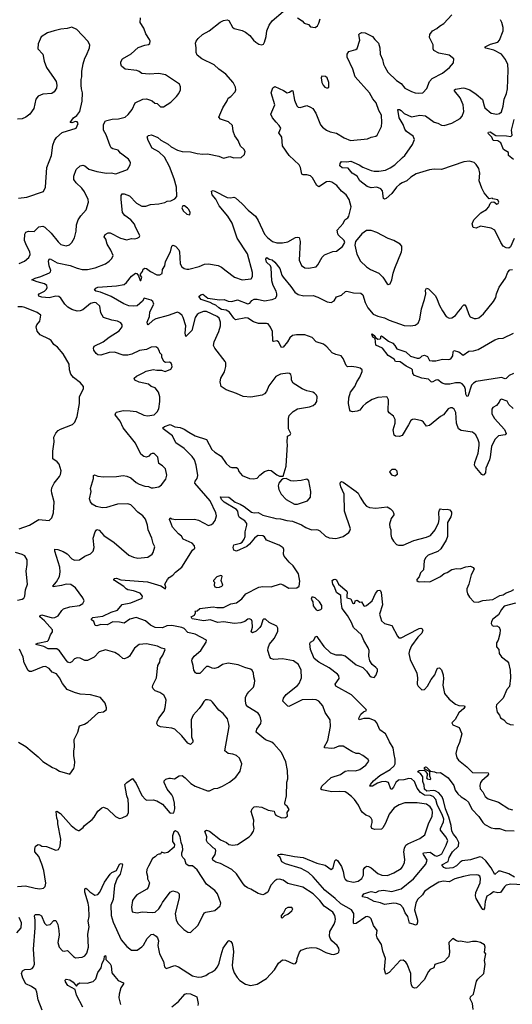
# Model space of a CAD drawing. Extents: x 2220333 to 2384341, y 721037 to 894043.
# Tile 231 of 256: x 2294829 to 2300091, y 865196 to 875715. Entities that reach past the tile are written whole.
import ezdxf

# ---------------------------------------------------------------- set-up
doc = ezdxf.new("R2010")
doc.units = 0

msp = doc.modelspace()

# ---------------------------------------------------------------- linework, layer by layer
at = {"layer": '0CON10XD'}
for points in [[(2297495, 875657), (2297527, 875703), (2297645, 875803)], [(2294825, 873109), (2294880, 873135), (2294928, 873175), (2294941, 873205), (2294938, 873235), (2294901, 873301), (2294882, 873355), (2294884, 873425), (2294894, 873445), (2294925, 873456), (2294985, 873452), (2295035, 873501), (2295078, 873508), (2295099, 873499), (2295166, 873436), (2295240, 873340), (2295270, 873315), (2295325, 873300), (2295360, 873310), (2295387, 873333), (2295416, 873385), (2295431, 873455), (2295437, 873525), (2295453, 873575), (2295481, 873619), (2295540, 873685), (2295564, 873766), (2295561, 873795), (2295521, 873875), (2295493, 873915), (2295432, 873972), (2295406, 874006), (2295406, 874045), (2295434, 874115), (2295475, 874152), (2295505, 874161), (2295525, 874154), (2295569, 874119), (2295655, 874094), (2295755, 874077), (2295805, 874079), (2295855, 874069), (2295980, 874115), (2296010, 874165), (2296012, 874185), (2296006, 874205), (2295990, 874225), (2295905, 874290), (2295882, 874322), (2295825, 874335), (2295807, 874347), (2295795, 874366), (2295754, 874485), (2295724, 874535), (2295723, 874595), (2295745, 874634), (2295817, 874653), (2295885, 874654), (2295955, 874674), (2295989, 874701), (2296029, 874755), (2296064, 874825), (2296145, 874866), (2296185, 874868), (2296215, 874859), (2296245, 874847), (2296274, 874824), (2296298, 874818), (2296335, 874783), (2296365, 874784), (2296442, 874835), (2296503, 874895), (2296529, 874925), (2296546, 874965), (2296548, 874998), (2296537, 875025), (2296387, 875127), (2296315, 875140), (2296214, 875134), (2296135, 875139), (2296105, 875162), (2296079, 875171), (2295955, 875188), (2295918, 875218), (2295909, 875245), (2295911, 875265), (2295928, 875295), (2296019, 875351), (2296095, 875417), (2296165, 875443), (2296205, 875450), (2296218, 875462), (2296223, 875485), (2296217, 875505), (2296177, 875565), (2296156, 875625), (2296116, 875685), (2296120, 875735)], [(2294995, 866436), (2295045, 866429), (2295085, 866437), (2295101, 866455), (2295108, 866492), (2295086, 866625), (2295066, 866695), (2295035, 866774), (2294992, 866825), (2294990, 866855), (2294999, 866885), (2295025, 866904), (2295045, 866899), (2295065, 866884), (2295115, 866881), (2295215, 866844), (2295245, 866850), (2295262, 866885), (2295269, 866959), (2295238, 867125), (2295237, 867155), (2295227, 867185), (2295220, 867255), (2295225, 867258), (2295265, 867236), (2295379, 867105), (2295432, 867062), (2295454, 867054), (2295466, 867054), (2295508, 867085), (2295522, 867105), (2295605, 867169), (2295626, 867195), (2295665, 867259), (2295705, 867295), (2295725, 867301), (2295766, 867286), (2295854, 867204), (2295895, 867182), (2295925, 867187), (2295976, 867214), (2295992, 867245), (2295992, 867325), (2295987, 867385), (2295974, 867424), (2295953, 867545), (2295974, 867566), (2296035, 867607), (2296074, 867555), (2296135, 867428), (2296172, 867385), (2296187, 867377), (2296255, 867381), (2296295, 867371), (2296353, 867335), (2296433, 867243), (2296445, 867237), (2296475, 867242), (2296486, 867285), (2296482, 867345), (2296467, 867407), (2296455, 867433), (2296406, 867495), (2296374, 867566), (2296373, 867585), (2296389, 867601), (2296425, 867612), (2296441, 867611), (2296484, 867606), (2296532, 867638), (2296565, 867641), (2296597, 867617), (2296658, 867555), (2296702, 867525), (2296835, 867477), (2296855, 867476), (2296905, 867503), (2296945, 867507), (2296995, 867527), (2297072, 867568), (2297138, 867622), (2297184, 867686), (2297203, 867765), (2297177, 867827), (2297145, 867854), (2297105, 867868), (2297055, 867876), (2297021, 867905), (2297066, 868165), (2297065, 868190), (2297050, 868245), (2297003, 868303), (2296957, 868337), (2296890, 868425), (2296871, 868441), (2296835, 868450), (2296815, 868448), (2296795, 868432), (2296774, 868395), (2296746, 868355), (2296684, 868285), (2296661, 868235), (2296664, 868055), (2296680, 868015), (2296677, 867995), (2296655, 867972), (2296625, 867987), (2296562, 868065), (2296486, 868136), (2296455, 868147), (2296335, 868160), (2296306, 868176), (2296294, 868195), (2296296, 868215), (2296316, 868254), (2296372, 868328), (2296383, 868367), (2296393, 868445), (2296388, 868468), (2296370, 868500), (2296328, 868528), (2296276, 868546), (2296256, 868565), (2296248, 868585), (2296252, 868605), (2296292, 868685), (2296306, 868815), (2296327, 868853), (2296331, 868885), (2296359, 868925), (2296382, 868985), (2296374, 868994), (2296345, 869000), (2296301, 869021), (2296185, 869048), (2296105, 869039), (2296055, 869001), (2296002, 868915), (2295985, 868902), (2295945, 868888), (2295932, 868892), (2295893, 868925), (2295845, 868954), (2295745, 868982), (2295677, 868963), (2295624, 868906), (2295555, 868869), (2295525, 868868), (2295475, 868893), (2295445, 868898), (2295415, 868886), (2295385, 868856), (2295364, 868846), (2295345, 868853), (2295325, 868871), (2295253, 868973), (2295225, 868994), (2295135, 868995), (2295087, 869017), (2295017, 869035), (2295000, 869045), (2295022, 869055), (2295125, 869076), (2295136, 869085), (2295159, 869145), (2295178, 869175), (2295178, 869195), (2295095, 869294), (2295043, 869335), (2295044, 869345), (2295065, 869357), (2295175, 869324), (2295205, 869329), (2295239, 869345), (2295280, 869405), (2295299, 869421), (2295365, 869444), (2295467, 869455), (2295503, 869477), (2295517, 869505), (2295505, 869539), (2295425, 869644), (2295375, 869682), (2295325, 869686), (2295275, 869669), (2295187, 869657), (2295183, 869665), (2295221, 869709), (2295255, 869765), (2295263, 869815), (2295258, 869865), (2295204, 870036), (2295205, 870057), (2295235, 870056), (2295294, 870034), (2295335, 870009), (2295385, 869956), (2295415, 869941), (2295468, 869945), (2295526, 869984), (2295585, 870010), (2295615, 870038), (2295624, 870075), (2295614, 870176), (2295634, 870245), (2295655, 870270), (2295680, 870260), (2295729, 870205), (2295840, 870130), (2295995, 869994), (2296044, 869974), (2296093, 869963), (2296197, 869973), (2296244, 870005), (2296256, 870024), (2296274, 870084), (2296255, 870118), (2296241, 870175), (2296202, 870265), (2296194, 870315), (2296172, 870378), (2296145, 870414), (2296093, 870455), (2296035, 870516), (2296015, 870532), (2295985, 870544), (2295875, 870541), (2295755, 870504), (2295715, 870499), (2295645, 870514), (2295605, 870539), (2295584, 870565), (2295574, 870595), (2295591, 870675), (2295586, 870705), (2295618, 870812), (2295618, 870845), (2295628, 870852), (2295665, 870838), (2295725, 870831), (2295865, 870834), (2295935, 870846), (2295975, 870840), (2296015, 870821), (2296075, 870770), (2296105, 870752), (2296165, 870731), (2296205, 870728), (2296235, 870714), (2296255, 870712), (2296314, 870726), (2296344, 870745), (2296389, 870805), (2296402, 870848), (2296386, 870915), (2296355, 870948), (2296314, 870974), (2296305, 871040), (2296265, 871080), (2296245, 871082), (2296225, 871072), (2296208, 871052), (2296185, 871043), (2296155, 871047), (2296123, 871073), (2296065, 871190), (2295934, 871354), (2295904, 871425), (2295850, 871495), (2295856, 871514), (2295865, 871521), (2295935, 871541), (2296008, 871538), (2296075, 871528), (2296155, 871490), (2296195, 871483), (2296265, 871492), (2296296, 871525), (2296315, 871558), (2296328, 871635), (2296328, 871685), (2296313, 871735), (2296275, 871782), (2296235, 871796), (2296205, 871820), (2296105, 871844), (2296058, 871865), (2296052, 871885), (2296078, 871905), (2296147, 871943), (2296181, 871959), (2296255, 871978), (2296295, 871969), (2296345, 871971), (2296382, 871958), (2296445, 871980), (2296458, 872005), (2296456, 872026), (2296448, 872045), (2296430, 872055), (2296387, 872053), (2296368, 872065), (2296348, 872108), (2296348, 872135), (2296328, 872155), (2296323, 872175), (2296306, 872206), (2296285, 872219), (2296235, 872217), (2296185, 872191), (2296109, 872181), (2296028, 872142), (2295985, 872131), (2295935, 872131), (2295842, 872162), (2295785, 872159), (2295695, 872132), (2295665, 872136), (2295645, 872148), (2295621, 872185), (2295618, 872205), (2295624, 872226), (2295721, 872275), (2295785, 872324), (2295892, 872392), (2295924, 872435), (2295924, 872455), (2295911, 872475), (2295875, 872496), (2295815, 872506), (2295724, 872535), (2295696, 872585), (2295687, 872655), (2295645, 872690), (2295625, 872693), (2295586, 872684), (2295505, 872616), (2295475, 872604), (2295445, 872601), (2295385, 872618), (2295345, 872645), (2295312, 872675), (2295270, 872740), (2295246, 872756), (2295215, 872760), (2295145, 872744), (2295065, 872750), (2295035, 872760), (2295029, 872775), (2295038, 872785), (2295094, 872815), (2295116, 872835), (2295124, 872855), (2295120, 872875), (2295094, 872894), (2295015, 872913), (2294960, 872935), (2294996, 872955), (2295055, 872972), (2295149, 873011), (2295159, 873021), (2295162, 873035), (2295144, 873084), (2295137, 873135), (2295144, 873156), (2295155, 873159), (2295228, 873118), (2295370, 873090), (2295445, 873059), (2295495, 873046), (2295554, 873046), (2295635, 873064), (2295745, 873108), (2295785, 873134), (2295815, 873164), (2295826, 873194), (2295802, 873252), (2295765, 873316), (2295749, 873369), (2295733, 873395), (2295741, 873419), (2295773, 873437), (2295795, 873439), (2295905, 873380), (2295975, 873363), (2296025, 873376), (2296055, 873374), (2296085, 873381), (2296105, 873392), (2296112, 873405), (2296062, 873508), (2296055, 873529), (2296018, 873575), (2295954, 873624), (2295926, 873655), (2295912, 873795), (2295914, 873835), (2295925, 873853), (2295945, 873856), (2296002, 873832), (2296076, 873755), (2296135, 873722), (2296175, 873724), (2296225, 873741), (2296315, 873748), (2296378, 873762), (2296405, 873776), (2296445, 873779), (2296485, 873800), (2296507, 873825), (2296506, 873925), (2296481, 874015), (2296429, 874145), (2296375, 874246), (2296315, 874303), (2296245, 874342), (2296200, 874425), (2296190, 874465), (2296205, 874478), (2296236, 874484), (2296305, 874456), (2296337, 874427), (2296415, 874385), (2296446, 874356), (2296515, 874321), (2296565, 874306), (2296655, 874302), (2296725, 874284), (2296785, 874279), (2296835, 874282), (2296955, 874256), (2297006, 874234), (2297075, 874252), (2297115, 874238), (2297196, 874244), (2297232, 874275), (2297238, 874305), (2297223, 874333), (2297188, 874365), (2297162, 874425), (2297127, 874475), (2297110, 874525), (2297101, 874585), (2297060, 874625), (2296975, 874652), (2296958, 874675), (2296998, 874772), (2297045, 874848), (2297055, 874876), (2297086, 874894), (2297131, 874945), (2297139, 874965), (2297134, 874994), (2297108, 875045), (2297032, 875132), (2296956, 875185), (2296905, 875234), (2296776, 875295), (2296726, 875335), (2296713, 875365), (2296714, 875415), (2296706, 875465), (2296713, 875485), (2296737, 875515), (2296783, 875557), (2296852, 875595), (2296972, 875688), (2297005, 875707), (2297044, 875714), (2297064, 875705), (2297104, 875634), (2297120, 875620), (2297205, 875598), (2297241, 875581), (2297288, 875545), (2297325, 875496), (2297350, 875475), (2297385, 875454), (2297415, 875447), (2297432, 875455), (2297443, 875475), (2297461, 875535), (2297469, 875595), (2297495, 875657)], [(2297276, 868534), (2297326, 868584), (2297338, 868622), (2297341, 868655), (2297330, 868695), (2297328, 868735), (2297314, 868765), (2297295, 868778), (2297234, 868794), (2297164, 868824), (2297055, 868839), (2296995, 868827), (2296950, 868795), (2296910, 868785), (2296885, 868786), (2296845, 868806), (2296826, 868804), (2296755, 868729), (2296719, 868729), (2296707, 868737), (2296689, 868765), (2296684, 868815), (2296669, 868865), (2296671, 868885), (2296693, 868915), (2296765, 868976), (2296820, 869065), (2296824, 869085), (2296702, 869152), (2296625, 869170), (2296585, 869210), (2296562, 869222), (2296455, 869242), (2296401, 869239), (2296355, 869217), (2296275, 869222), (2296225, 869248), (2296173, 869293), (2296075, 869329), (2296005, 869309), (2295945, 869267), (2295895, 869279), (2295825, 869282), (2295765, 869250), (2295695, 869254), (2295655, 869238), (2295635, 869242), (2295622, 869285), (2295596, 869305), (2295596, 869315), (2295612, 869328), (2295719, 869341), (2295805, 869386), (2295875, 869407), (2295925, 869467), (2296015, 869486), (2296136, 869535), (2296140, 869555), (2296115, 869587), (2296045, 869612), (2295985, 869625), (2295968, 869635), (2295941, 869661), (2295842, 869725), (2295836, 869735), (2295840, 869745), (2295865, 869749), (2295911, 869731), (2296195, 869708), (2296336, 869666), (2296387, 869633), (2296392, 869652), (2296380, 869685), (2296407, 869735), (2296425, 869756), (2296465, 869782), (2296495, 869814), (2296563, 869867), (2296675, 870047), (2296701, 870069), (2296696, 870095), (2296671, 870121), (2296576, 870166), (2296558, 870198), (2296524, 870224), (2296461, 870295), (2296441, 870349), (2296428, 870375), (2296435, 870392), (2296454, 870384), (2296497, 870377), (2296695, 870379), (2296738, 870368), (2296847, 870313), (2296878, 870322), (2296895, 870337), (2296916, 870365), (2296932, 870415), (2296924, 870445), (2296864, 870574), (2296701, 870765), (2296704, 870785), (2296726, 870815), (2296731, 870845), (2296715, 870955), (2296695, 871012), (2296670, 871050), (2296585, 871133), (2296496, 871195), (2296461, 871271), (2296362, 871345), (2296360, 871355), (2296375, 871369), (2296435, 871389), (2296485, 871366), (2296545, 871358), (2296585, 871341), (2296635, 871307), (2296705, 871271), (2296825, 871229), (2296882, 871125), (2296914, 871095), (2296981, 871051), (2297036, 870975), (2297075, 870937), (2297095, 870930), (2297145, 870931), (2297159, 870919), (2297170, 870890), (2297205, 870847), (2297284, 870814), (2297325, 870811), (2297365, 870818), (2297395, 870850), (2297445, 870887), (2297486, 870904), (2297515, 870900), (2297575, 870853), (2297605, 870838), (2297645, 870840), (2297676, 870945), (2297690, 871175), (2297687, 871197), (2297690, 871265), (2297719, 871281), (2297726, 871295), (2297701, 871345), (2297700, 871455), (2297708, 871485), (2297750, 871530), (2297795, 871558), (2297925, 871578), (2297963, 871595), (2297988, 871615), (2298002, 871635), (2298008, 871685), (2297998, 871705), (2297978, 871725), (2297960, 871735), (2297895, 871750), (2297845, 871773), (2297752, 871832), (2297733, 871865), (2297732, 871895), (2297724, 871924), (2297712, 871935), (2297695, 871940), (2297615, 871929), (2297566, 871904), (2297492, 871805), (2297465, 871742), (2297443, 871717), (2297418, 871702), (2297298, 871682), (2297215, 871689), (2297145, 871721), (2297035, 871759), (2296980, 871795), (2296969, 871845), (2296978, 871885), (2297017, 871953), (2297031, 872009), (2297030, 872050), (2297024, 872065), (2296914, 872205), (2296901, 872235), (2296907, 872275), (2296957, 872383), (2296975, 872445), (2296976, 872485), (2296961, 872525), (2296939, 872545), (2296825, 872599), (2296791, 872599), (2296745, 872579), (2296725, 872564), (2296705, 872535), (2296668, 872395), (2296605, 872332), (2296597, 872365), (2296604, 872445), (2296575, 872533), (2296564, 872555), (2296535, 872581), (2296515, 872589), (2296504, 872586), (2296417, 872553), (2296282, 872518), (2296250, 872500), (2296202, 872455), (2296193, 872465), (2296192, 872485), (2296215, 872545), (2296218, 872595), (2296262, 872675), (2296250, 872705), (2296235, 872720), (2296159, 872741), (2296142, 872708), (2296085, 872659), (2296045, 872655), (2295995, 872658), (2295941, 872681), (2295808, 872758), (2295693, 872803), (2295644, 872815), (2295630, 872825), (2295643, 872845), (2295665, 872856), (2295865, 872870), (2295945, 872887), (2295971, 872909), (2296024, 872976), (2296065, 873006), (2296082, 873002), (2296100, 872980), (2296115, 872930), (2296125, 872928), (2296134, 872964), (2296121, 872981), (2296120, 872995), (2296141, 873025), (2296149, 873051), (2296165, 873061), (2296185, 873056), (2296226, 873025), (2296295, 872989), (2296325, 872989), (2296352, 873005), (2296354, 873045), (2296378, 873085), (2296387, 873133), (2296440, 873235), (2296453, 873295), (2296465, 873307), (2296495, 873296), (2296529, 873255), (2296535, 873235), (2296544, 873105), (2296563, 873073), (2296585, 873057), (2296615, 873048), (2296635, 873049), (2296745, 873078), (2296805, 873102), (2296845, 873108), (2296948, 873088), (2296985, 873070), (2297035, 873033), (2297125, 872964), (2297205, 872937), (2297302, 872948), (2297317, 872973), (2297317, 873015), (2297263, 873215), (2297151, 873381), (2297100, 873540), (2297052, 873615), (2296960, 873725), (2296925, 873796), (2296886, 873845), (2296878, 873882), (2296895, 873889), (2296915, 873884), (2297045, 873814), (2297085, 873811), (2297115, 873818), (2297135, 873812), (2297205, 873748), (2297271, 873681), (2297347, 873617), (2297378, 873568), (2297445, 873423), (2297475, 873388), (2297528, 873345), (2297575, 873331), (2297635, 873331), (2297695, 873342), (2297775, 873389), (2297802, 873392), (2297815, 873387), (2297826, 873345), (2297816, 873145), (2297838, 873088), (2297874, 873064), (2297915, 873059), (2297995, 873076), (2298015, 873096), (2298061, 873179), (2298085, 873204), (2298175, 873239), (2298215, 873242), (2298278, 873292), (2298302, 873335), (2298297, 873355), (2298232, 873415), (2298227, 873427), (2298222, 873465), (2298285, 873537), (2298304, 873575), (2298335, 873597), (2298344, 873616), (2298371, 873715), (2298348, 873795), (2298315, 873844), (2298265, 873882), (2298216, 873945), (2298165, 873980), (2298135, 873988), (2298105, 873984), (2298025, 873930), (2298005, 873943), (2297958, 874025), (2297935, 874048), (2297898, 874058), (2297856, 874056), (2297843, 874063), (2297830, 874135), (2297816, 874165), (2297706, 874265), (2297637, 874367), (2297630, 874460), (2297597, 874505), (2297618, 874555), (2297602, 874585), (2297570, 874620), (2297528, 874668), (2297512, 874705), (2297553, 874805), (2297517, 874935), (2297532, 874988), (2297555, 875000), (2297648, 874958), (2297685, 874933), (2297711, 874939), (2297735, 874958), (2297746, 874956), (2297766, 874855), (2297790, 874795), (2297805, 874781), (2297825, 874776), (2297895, 874798), (2297935, 874782), (2297959, 874765), (2297992, 874715), (2298042, 874592), (2298064, 874565), (2298105, 874534), (2298145, 874517), (2298214, 874504), (2298295, 874451), (2298364, 874426), (2298545, 874441), (2298585, 874461), (2298603, 874463), (2298635, 874472), (2298647, 874483), (2298694, 874575), (2298699, 874615), (2298694, 874695), (2298667, 874745), (2298638, 874825), (2298601, 874871), (2298565, 874935), (2298413, 875103), (2298388, 875185), (2298328, 875315), (2298329, 875345), (2298346, 875374), (2298420, 875395), (2298435, 875408), (2298462, 875495), (2298453, 875557), (2298462, 875568), (2298485, 875577), (2298520, 875575), (2298597, 875537), (2298622, 875502), (2298662, 875465), (2298676, 875415), (2298680, 875345), (2298705, 875290), (2298715, 875240), (2298730, 875210), (2298763, 875155), (2298854, 875065), (2298903, 875033), (2298945, 874984), (2299016, 874946), (2299055, 874932), (2299085, 874929), (2299137, 874935), (2299179, 874981), (2299206, 875054), (2299234, 875085), (2299347, 875143), (2299421, 875205), (2299462, 875255), (2299467, 875297), (2299416, 875336), (2299305, 875358), (2299253, 875385), (2299247, 875405), (2299246, 875446), (2299206, 875526), (2299211, 875555), (2299240, 875595), (2299285, 875619), (2299315, 875646), (2299360, 875675), (2299447, 875765)], [(2297796, 875736), (2297845, 875703), (2297868, 875678), (2297914, 875664), (2297935, 875640), (2297985, 875630), (2298009, 875651), (2298024, 875676), (2298038, 875725)], [(2299752, 873508), (2299705, 873489), (2299674, 873494), (2299661, 873535), (2299680, 873575), (2299755, 873651), (2299814, 873686), (2299842, 873715), (2299855, 873750), (2299870, 873765), (2299895, 873770), (2299925, 873743), (2299939, 873751), (2299948, 873765), (2299935, 873790), (2299885, 873800), (2299875, 873808), (2299845, 873800), (2299791, 873865), (2299764, 873914), (2299736, 873995), (2299746, 874075), (2299733, 874125), (2299705, 874168), (2299685, 874188), (2299635, 874203), (2299575, 874198), (2299335, 874116), (2299255, 874119), (2299205, 874112), (2299065, 874069), (2299009, 874031), (2298965, 873993), (2298915, 873973), (2298885, 873954), (2298854, 873925), (2298803, 873857), (2298745, 873803), (2298725, 873797), (2298714, 873805), (2298704, 873885), (2298688, 873908), (2298645, 873925), (2298585, 873919), (2298542, 873932), (2298464, 873994), (2298434, 874045), (2298379, 874075), (2298338, 874128), (2298275, 874133), (2298250, 874155), (2298253, 874177), (2298265, 874200), (2298324, 874196), (2298365, 874202), (2298455, 874164), (2298495, 874140), (2298585, 874104), (2298615, 874096), (2298665, 874096), (2298735, 874107), (2298785, 874133), (2298835, 874165), (2298918, 874242), (2298944, 874265), (2299025, 874380), (2299045, 874435), (2299032, 874472), (2298961, 874521), (2298945, 874545), (2298925, 874595), (2298882, 874665), (2298867, 874755), (2298885, 874757), (2298905, 874744), (2298935, 874711), (2299015, 874678), (2299105, 874696), (2299165, 874689), (2299255, 874619), (2299295, 874608), (2299335, 874587), (2299365, 874586), (2299445, 874610), (2299535, 874659), (2299556, 874685), (2299574, 874735), (2299568, 874805), (2299535, 874881), (2299474, 874955), (2299474, 874965), (2299485, 874973), (2299506, 874976), (2299565, 874987), (2299585, 874984), (2299637, 874967), (2299705, 874921), (2299774, 874864), (2299789, 874795), (2299799, 874775), (2299867, 874717), (2299925, 874704), (2299955, 874712), (2299975, 874730), (2299995, 874790), (2300005, 874865), (2300030, 874925), (2300040, 874975), (2300048, 875175), (2300043, 875235), (2300020, 875290), (2299975, 875346), (2299895, 875391), (2299810, 875410), (2299802, 875415), (2299802, 875425), (2299858, 875452), (2299935, 875474), (2299954, 875495), (2299992, 875595), (2299992, 875632), (2299980, 875685), (2299964, 875715)], [(2294815, 873810), (2294905, 873818), (2295085, 873878), (2295106, 873924), (2295119, 874135), (2295170, 874265), (2295184, 874375), (2295202, 874425), (2295222, 874458), (2295282, 874508), (2295433, 874557), (2295454, 874605), (2295445, 874623), (2295424, 874626), (2295385, 874614), (2295370, 874615), (2295405, 874666), (2295438, 874692), (2295471, 874735), (2295498, 874845), (2295500, 874935), (2295489, 874975), (2295486, 875015), (2295486, 875075), (2295494, 875106), (2295492, 875165), (2295506, 875245), (2295524, 875305), (2295544, 875335), (2295574, 875414), (2295577, 875445), (2295556, 875486), (2295439, 875609), (2295385, 875634), (2295335, 875619), (2295267, 875613), (2295197, 875597), (2295125, 875573), (2295059, 875531), (2295025, 875458), (2295024, 875405), (2295078, 875348), (2295091, 875271), (2295114, 875204), (2295198, 875088), (2295218, 875055), (2295226, 875015), (2295221, 874985), (2295196, 874944), (2295172, 874928), (2295075, 874918), (2295025, 874897), (2295001, 874865), (2294979, 874765), (2294936, 874705), (2294895, 874674), (2294854, 874656), (2294805, 874651)], [(2298125, 874988), (2298132, 874995), (2298133, 875043), (2298112, 875095), (2298095, 875108), (2298055, 875110), (2298050, 875095), (2298058, 875045), (2298072, 875015), (2298090, 874995), (2298105, 874988), (2298125, 874988)], [(2300105, 874220), (2300050, 874265), (2300050, 874295), (2299998, 874328), (2299970, 874400), (2299935, 874419), (2299886, 874426), (2299871, 874461), (2299837, 874495), (2299832, 874505), (2299837, 874513), (2299855, 874518), (2299917, 874477), (2300028, 874475), (2300074, 874466), (2300088, 874482), (2300081, 874535), (2300112, 874648)], [(2296645, 873630), (2296650, 873655), (2296635, 873688), (2296623, 873703), (2296590, 873725), (2296572, 873728), (2296562, 873705), (2296575, 873672), (2296615, 873638), (2296645, 873630)], [(2298765, 872887), (2298785, 872892), (2298804, 872935), (2298817, 873007), (2298835, 873060), (2298909, 873235), (2298913, 873255), (2298910, 873295), (2298895, 873317), (2298827, 873357), (2298765, 873379), (2298645, 873442), (2298585, 873463), (2298535, 873463), (2298484, 873426), (2298418, 873345), (2298410, 873305), (2298431, 873211), (2298470, 873135), (2298534, 873075), (2298577, 873045), (2298666, 873006), (2298709, 872965), (2298755, 872892), (2298765, 872887)], [(2300111, 873379), (2300073, 873287), (2300055, 873274), (2300025, 873276), (2299995, 873296), (2299967, 873335), (2299906, 873466), (2299865, 873488), (2299752, 873508)], [(2300100, 871560), (2300053, 871605), (2300038, 871638), (2299975, 871660), (2299963, 871655), (2299951, 871629), (2299922, 871595), (2299885, 871572), (2299872, 871555), (2299871, 871505), (2299901, 871455), (2300008, 871338), (2300024, 871295), (2300015, 871280), (2299945, 871268), (2299905, 871230), (2299870, 871155), (2299856, 871045), (2299848, 871012), (2299808, 870925), (2299806, 870875), (2299788, 870852), (2299775, 870850), (2299765, 870857), (2299695, 870941), (2299689, 870955), (2299691, 870985), (2299726, 871084), (2299738, 871165), (2299736, 871195), (2299725, 871225), (2299701, 871281), (2299665, 871309), (2299545, 871326), (2299516, 871345), (2299494, 871405), (2299487, 871517), (2299470, 871555), (2299448, 871568), (2299432, 871568), (2299405, 871558), (2299358, 871495), (2299323, 871475), (2299205, 871378), (2299173, 871373), (2299144, 871415), (2299125, 871430), (2299045, 871446), (2299025, 871443), (2299008, 871432), (2298981, 871385), (2298915, 871273), (2298885, 871261), (2298845, 871267), (2298828, 871275), (2298820, 871335), (2298839, 871405), (2298841, 871445), (2298821, 871481), (2298777, 871515), (2298765, 871532), (2298770, 871655), (2298755, 871682), (2298745, 871686), (2298655, 871678), (2298594, 871656), (2298526, 871615), (2298494, 871586), (2298461, 871545), (2298435, 871531), (2298385, 871524), (2298363, 871533), (2298354, 871545), (2298342, 871615), (2298344, 871675), (2298363, 871735), (2298409, 871795), (2298430, 871845), (2298462, 871895), (2298488, 871955), (2298488, 871975), (2298465, 871992), (2298425, 872003), (2298375, 872010), (2298332, 872005), (2298315, 872022), (2298286, 872096), (2298263, 872125), (2298205, 872139), (2298167, 872157), (2298111, 872221), (2298075, 872250), (2297995, 872274), (2297955, 872318), (2297875, 872348), (2297785, 872349), (2297745, 872340), (2297715, 872317), (2297691, 872275), (2297645, 872217), (2297625, 872214), (2297593, 872275), (2297575, 872284), (2297545, 872276), (2297532, 872282), (2297528, 872385), (2297509, 872429), (2297484, 872464), (2297465, 872470), (2297381, 872471), (2297325, 872488), (2297265, 872525), (2297245, 872530), (2297135, 872509), (2297115, 872525), (2297072, 872592), (2297035, 872611), (2296985, 872618), (2296957, 872635), (2296925, 872665), (2296895, 872675), (2296865, 872695), (2296768, 872725), (2296743, 872757), (2296764, 872776), (2296785, 872784), (2296839, 872739), (2296965, 872723), (2297015, 872727), (2297055, 872709), (2297096, 872704), (2297155, 872722), (2297265, 872681), (2297288, 872685), (2297308, 872715), (2297335, 872728), (2297365, 872728), (2297445, 872712), (2297525, 872725), (2297560, 872740), (2297576, 872764), (2297576, 872785), (2297569, 872815), (2297538, 872875), (2297523, 872925), (2297516, 873065), (2297507, 873087), (2297466, 873125), (2297458, 873155), (2297464, 873175), (2297470, 873175), (2297495, 873157), (2297525, 873151), (2297553, 873123), (2297607, 873057), (2297630, 872985), (2297643, 872963), (2297726, 872866), (2297768, 872805), (2297805, 872779), (2297864, 872764), (2297965, 872768), (2298015, 872751), (2298112, 872702), (2298155, 872692), (2298190, 872710), (2298215, 872754), (2298265, 872771), (2298308, 872812), (2298325, 872814), (2298395, 872798), (2298474, 872794), (2298494, 872774), (2298518, 872695), (2298548, 872638), (2298605, 872569), (2298655, 872547), (2298725, 872530), (2298775, 872506), (2298887, 872467), (2298935, 872449), (2299005, 872443), (2299055, 872452), (2299086, 872474), (2299103, 872515), (2299121, 872625), (2299153, 872725), (2299166, 872785), (2299164, 872826), (2299175, 872847), (2299195, 872840), (2299267, 872767), (2299283, 872743), (2299315, 872660), (2299345, 872604), (2299384, 872545), (2299416, 872526), (2299445, 872530), (2299485, 872554), (2299515, 872598), (2299542, 872625), (2299555, 872650), (2299575, 872668), (2299585, 872668), (2299598, 872648), (2299626, 872565), (2299642, 872542), (2299685, 872524), (2299705, 872522), (2299735, 872531), (2299785, 872574), (2299892, 872705), (2299915, 872747), (2299922, 872788), (2299952, 872858), (2300017, 872953), (2300042, 873018), (2300065, 873044), (2300095, 873046)], [(2294825, 870274), (2294935, 870314), (2295035, 870374), (2295144, 870366), (2295173, 870395), (2295190, 870445), (2295199, 870565), (2295174, 870655), (2295169, 870685), (2295172, 870715), (2295199, 870765), (2295256, 870835), (2295266, 870855), (2295271, 870895), (2295251, 870965), (2295231, 870991), (2295182, 871025), (2295184, 871105), (2295199, 871205), (2295194, 871255), (2295214, 871296), (2295240, 871325), (2295265, 871342), (2295395, 871391), (2295419, 871415), (2295442, 871475), (2295461, 871575), (2295468, 871615), (2295468, 871685), (2295512, 871775), (2295512, 871795), (2295480, 871835), (2295405, 871891), (2295375, 871928), (2295360, 871975), (2295359, 872035), (2295295, 872147), (2295232, 872215), (2295195, 872246), (2295165, 872286), (2295145, 872302), (2295049, 872349), (2295017, 872387), (2295004, 872435), (2295011, 872455), (2295046, 872495), (2295055, 872560), (2295015, 872586), (2294885, 872642), (2294855, 872649), (2294808, 872648)], [(2300105, 871934), (2300059, 871915), (2300027, 871883), (2300015, 871879), (2299975, 871891), (2299955, 871890), (2299705, 871848), (2299675, 871832), (2299655, 871811), (2299615, 871688), (2299605, 871694), (2299596, 871715), (2299590, 871765), (2299579, 871795), (2299555, 871823), (2299535, 871835), (2299485, 871835), (2299425, 871821), (2299375, 871820), (2299343, 871833), (2299295, 871866), (2299275, 871865), (2299235, 871844), (2299226, 871846), (2299195, 871874), (2299125, 871885), (2299047, 871915), (2299027, 871935), (2299024, 871974), (2299016, 871986), (2298956, 872015), (2298895, 872061), (2298845, 872064), (2298828, 872088), (2298765, 872126), (2298706, 872206), (2298635, 872239), (2298628, 872308), (2298601, 872325), (2298590, 872355), (2298595, 872358), (2298615, 872342), (2298630, 872320), (2298655, 872303), (2298680, 872305), (2298687, 872313), (2298688, 872332), (2298695, 872338), (2298705, 872332), (2298769, 872279), (2298815, 872258), (2298838, 872235), (2298857, 872197), (2298955, 872167), (2299005, 872120), (2299075, 872099), (2299095, 872100), (2299110, 872105), (2299130, 872125), (2299155, 872132), (2299185, 872118), (2299208, 872075), (2299235, 872069), (2299275, 872071), (2299345, 872089), (2299415, 872086), (2299435, 872091), (2299455, 872125), (2299458, 872165), (2299465, 872180), (2299520, 872165), (2299565, 872132), (2299628, 872172), (2299675, 872176), (2299728, 872192), (2299905, 872296), (2299945, 872309), (2299995, 872312), (2300105, 872366)], [(2298835, 870843), (2298865, 870860), (2298862, 870892), (2298845, 870908), (2298805, 870910), (2298780, 870885), (2298802, 870852), (2298835, 870843)], [(2298595, 867140), (2298594, 867165), (2298583, 867185), (2298565, 867201), (2298525, 867216), (2298488, 867248), (2298468, 867278), (2298448, 867325), (2298405, 867384), (2298375, 867418), (2298325, 867456), (2298305, 867466), (2298245, 867471), (2298165, 867466), (2298056, 867486), (2298047, 867495), (2298058, 867525), (2298155, 867619), (2298255, 867652), (2298305, 867686), (2298346, 867694), (2298415, 867692), (2298462, 867705), (2298528, 867752), (2298558, 867795), (2298553, 867813), (2298495, 867856), (2298455, 867874), (2298425, 867877), (2298378, 867898), (2298285, 867954), (2298240, 867955), (2298187, 867933), (2298165, 867929), (2298088, 867935), (2298081, 867945), (2298122, 868015), (2298148, 868165), (2298144, 868235), (2298091, 868315), (2298066, 868386), (2298025, 868436), (2297995, 868449), (2297955, 868453), (2297845, 868449), (2297705, 868376), (2297695, 868380), (2297641, 868435), (2297648, 868465), (2297674, 868506), (2297795, 868602), (2297813, 868625), (2297834, 868665), (2297838, 868685), (2297836, 868765), (2297808, 868825), (2297755, 868864), (2297636, 868886), (2297545, 868879), (2297512, 868892), (2297500, 868910), (2297479, 868975), (2297482, 869005), (2297499, 869045), (2297548, 869105), (2297585, 869180), (2297588, 869215), (2297575, 869237), (2297494, 869274), (2297455, 869309), (2297435, 869310), (2297425, 869302), (2297408, 869242), (2297395, 869222), (2297355, 869184), (2297315, 869164), (2297301, 869175), (2297316, 869225), (2297314, 869285), (2297305, 869305), (2297285, 869313), (2297265, 869311), (2297233, 869287), (2297190, 869270), (2297125, 869263), (2297005, 869281), (2296945, 869275), (2296865, 869304), (2296795, 869294), (2296671, 869315), (2296660, 869335), (2296697, 869353), (2296707, 869377), (2296708, 869388), (2296700, 869395), (2296725, 869400), (2296755, 869426), (2296895, 869441), (2296935, 869437), (2297005, 869437), (2297086, 869475), (2297145, 869486), (2297201, 869529), (2297245, 869580), (2297385, 869654), (2297425, 869661), (2297515, 869657), (2297615, 869688), (2297645, 869679), (2297705, 869642), (2297790, 869645), (2297813, 869665), (2297822, 869715), (2297806, 869795), (2297750, 869880), (2297708, 869918), (2297653, 869985), (2297647, 870005), (2297651, 870055), (2297643, 870073), (2297600, 870100), (2297466, 870155), (2297445, 870189), (2297425, 870202), (2297375, 870203), (2297358, 870195), (2297339, 870175), (2297285, 870112), (2297255, 870086), (2297145, 870038), (2297118, 870048), (2297109, 870075), (2297116, 870104), (2297189, 870121), (2297205, 870132), (2297228, 870165), (2297238, 870195), (2297237, 870245), (2297256, 870315), (2297255, 870332), (2297235, 870362), (2297178, 870398), (2297167, 870417), (2297158, 870465), (2297145, 870483), (2297015, 870561), (2296985, 870590), (2296974, 870616), (2297065, 870614), (2297131, 870561), (2297185, 870540), (2297226, 870516), (2297305, 870454), (2297335, 870445), (2297375, 870450), (2297425, 870423), (2297542, 870392), (2297565, 870385), (2297616, 870384), (2297683, 870363), (2297745, 870356), (2297839, 870319), (2297885, 870290), (2297945, 870264), (2297995, 870270), (2298015, 870264), (2298035, 870254), (2298095, 870198), (2298135, 870179), (2298205, 870174), (2298248, 870182), (2298283, 870195), (2298345, 870238), (2298357, 870253), (2298364, 870275), (2298299, 870465), (2298294, 870645), (2298261, 870725), (2298254, 870755), (2298256, 870774), (2298265, 870780), (2298285, 870776), (2298424, 870674), (2298446, 870655), (2298466, 870615), (2298508, 870545), (2298535, 870519), (2298565, 870502), (2298635, 870498), (2298755, 870509), (2298790, 870490), (2298816, 870466), (2298826, 870435), (2298824, 870425), (2298798, 870385), (2298780, 870325), (2298782, 870295), (2298794, 870265), (2298794, 870215), (2298801, 870181), (2298823, 870143), (2298855, 870110), (2298875, 870101), (2298925, 870102), (2299038, 870152), (2299174, 870186), (2299216, 870204), (2299269, 870265), (2299285, 870306), (2299304, 870335), (2299310, 870375), (2299307, 870455), (2299314, 870476), (2299325, 870488), (2299355, 870482), (2299395, 870487), (2299425, 870480), (2299442, 870455), (2299442, 870435), (2299433, 870405), (2299400, 870345), (2299399, 870195), (2299384, 870155), (2299329, 870061), (2299295, 870032), (2299194, 869996), (2299163, 869967), (2299150, 869935), (2299144, 869836), (2299110, 869805), (2299096, 869764), (2299072, 869735), (2299072, 869725), (2299084, 869714), (2299105, 869708), (2299155, 869712), (2299212, 869708), (2299325, 869766), (2299365, 869799), (2299395, 869809), (2299445, 869842), (2299495, 869851), (2299535, 869849), (2299595, 869871), (2299645, 869876), (2299674, 869864), (2299684, 869845), (2299651, 869785), (2299628, 869685), (2299607, 869635), (2299607, 869615), (2299612, 869582), (2299634, 869544), (2299680, 869495), (2299725, 869494), (2299775, 869509), (2299885, 869521), (2299958, 869562), (2299995, 869570), (2300025, 869591), (2300075, 869609), (2300108, 869628)], [(2297765, 870541), (2297795, 870541), (2297902, 870575), (2297936, 870614), (2297940, 870675), (2297918, 870788), (2297895, 870807), (2297835, 870792), (2297754, 870786), (2297725, 870788), (2297675, 870812), (2297645, 870810), (2297625, 870800), (2297596, 870764), (2297591, 870735), (2297596, 870695), (2297624, 870645), (2297675, 870588), (2297765, 870541)], [(2294805, 869512), (2294855, 869524), (2294874, 869536), (2294883, 869555), (2294891, 869625), (2294913, 869685), (2294898, 869825), (2294908, 869895), (2294908, 869945), (2294885, 869986), (2294855, 870002), (2294785, 870023)], [(2296935, 869648), (2296965, 869653), (2296988, 869662), (2296998, 869675), (2296981, 869725), (2296991, 869765), (2296987, 869775), (2296977, 869777), (2296935, 869762), (2296900, 869725), (2296900, 869715), (2296910, 869705), (2296908, 869675), (2296914, 869655), (2296935, 869648)], [(2298016, 869105), (2298079, 869019), (2298151, 868951), (2298205, 868930), (2298265, 868930), (2298305, 868919), (2298425, 868823), (2298496, 868796), (2298535, 868755), (2298565, 868710), (2298585, 868694), (2298615, 868687), (2298635, 868709), (2298652, 868755), (2298650, 868775), (2298635, 868794), (2298594, 868825), (2298569, 868865), (2298560, 868915), (2298562, 868975), (2298552, 869005), (2298504, 869084), (2298482, 869145), (2298395, 869221), (2298375, 869275), (2298331, 869351), (2298273, 869425), (2298262, 869495), (2298259, 869565), (2298215, 869595), (2298192, 869655), (2298174, 869685), (2298167, 869723), (2298180, 869735), (2298195, 869738), (2298215, 869730), (2298236, 869686), (2298325, 869611), (2298329, 869595), (2298322, 869565), (2298325, 869540), (2298365, 869527), (2298383, 869485), (2298395, 869478), (2298408, 869482), (2298414, 869506), (2298433, 869513), (2298463, 869493), (2298480, 869495), (2298504, 869454), (2298515, 869450), (2298535, 869458), (2298595, 869508), (2298631, 869585), (2298655, 869618), (2298675, 869619), (2298685, 869612), (2298691, 869595), (2298704, 869465), (2298674, 869364), (2298694, 869294), (2298725, 869264), (2298805, 869242), (2298865, 869128), (2298880, 869110), (2298905, 869112), (2298980, 869150), (2299095, 869210), (2299115, 869213), (2299127, 869207), (2299134, 869194), (2299125, 869162), (2299083, 869117), (2299013, 869025), (2298992, 868975), (2298987, 868945), (2298999, 868879), (2299073, 868733), (2299080, 868685), (2299074, 868615), (2299084, 868595), (2299125, 868556), (2299155, 868561), (2299186, 868595), (2299223, 868667), (2299262, 868715), (2299285, 868773), (2299295, 868787), (2299315, 868790), (2299335, 868770), (2299354, 868715), (2299358, 868675), (2299350, 868605), (2299366, 868515), (2299417, 868457), (2299484, 868404), (2299519, 868389), (2299580, 868385), (2299584, 868375), (2299574, 868356), (2299521, 868309), (2299482, 868238), (2299444, 868205), (2299455, 868183), (2299523, 868153), (2299551, 868085), (2299527, 867993), (2299501, 867935), (2299487, 867875), (2299499, 867829), (2299515, 867806), (2299605, 867734), (2299665, 867674), (2299835, 867670), (2299838, 867655), (2299824, 867635), (2299765, 867584), (2299751, 867565), (2299743, 867535), (2299748, 867498), (2299776, 867465), (2299800, 867415), (2299833, 867393), (2299945, 867357), (2300055, 867284), (2300095, 867274)], [(2298015, 869403), (2298046, 869414), (2298056, 869424), (2298056, 869455), (2298031, 869495), (2297985, 869537), (2297965, 869546), (2297950, 869545), (2297944, 869525), (2297961, 869495), (2297965, 869452), (2297995, 869412), (2298015, 869403)], [(2300125, 869482), (2300005, 869449), (2299976, 869414), (2299944, 869356), (2299885, 869310), (2299869, 869285), (2299864, 869265), (2299875, 869243), (2299895, 869237), (2299925, 869238), (2299950, 869225), (2299960, 869195), (2299958, 869155), (2299942, 869088), (2299921, 869059), (2299924, 869015), (2299948, 868985), (2299952, 868945), (2299975, 868908), (2300035, 868863), (2300050, 868845), (2300070, 868765), (2300072, 868685), (2300060, 868590), (2300032, 868558), (2299995, 868467), (2299923, 868395), (2299920, 868375), (2299928, 868318), (2299953, 868285), (2299965, 868258), (2300000, 868235), (2300030, 868205), (2300067, 868187), (2300105, 868183)], [(2300265, 866469), (2300075, 866479), (2300025, 866468), (2300007, 866453), (2299965, 866392), (2299938, 866388), (2299891, 866399), (2299858, 866372), (2299818, 866352), (2299801, 866295), (2299796, 866224), (2299785, 866204), (2299775, 866208), (2299765, 866224), (2299707, 866325), (2299698, 866355), (2299701, 866389), (2299748, 866495), (2299751, 866541), (2299744, 866564), (2299727, 866577), (2299705, 866581), (2299637, 866577), (2299569, 866561), (2299479, 866535), (2299417, 866503), (2299355, 866512), (2299305, 866502), (2299205, 866441), (2299155, 866400), (2299133, 866367), (2299079, 866315), (2299062, 866278), (2299048, 866205), (2299077, 866095), (2299077, 866075), (2299070, 866050), (2299058, 866042), (2299034, 866054), (2298992, 866062), (2298975, 866135), (2298947, 866175), (2298925, 866226), (2298898, 866258), (2298855, 866273), (2298825, 866276), (2298725, 866261), (2298685, 866281), (2298615, 866294), (2298545, 866332), (2298492, 866345), (2298490, 866355), (2298504, 866375), (2298557, 866395), (2298585, 866402), (2298635, 866392), (2298665, 866407), (2298715, 866416), (2298805, 866402), (2298905, 866429), (2299035, 866535), (2299166, 866695), (2299181, 866735), (2299142, 866795), (2299139, 866805), (2299144, 866815), (2299215, 866823), (2299265, 866786), (2299285, 866780), (2299315, 866789), (2299339, 866805), (2299386, 866895), (2299401, 866945), (2299382, 866985), (2299323, 867055), (2299323, 867075), (2299355, 867145), (2299360, 867175), (2299346, 867215), (2299288, 867332), (2299273, 867385), (2299247, 867417), (2299218, 867428), (2299155, 867432), (2299110, 867460), (2299074, 867505), (2299045, 867576), (2299015, 867605), (2298985, 867607), (2298934, 867596), (2298875, 867592), (2298848, 867565), (2298823, 867515), (2298805, 867496), (2298795, 867495), (2298768, 867565), (2298737, 867577), (2298695, 867574), (2298652, 867558), (2298599, 867525), (2298570, 867525), (2298576, 867545), (2298610, 867585), (2298678, 867642), (2298785, 867704), (2298829, 867745), (2298841, 867765), (2298841, 867815), (2298828, 867865), (2298819, 867935), (2298779, 867999), (2298758, 868048), (2298738, 868085), (2298675, 868129), (2298645, 868205), (2298626, 868226), (2298565, 868249), (2298505, 868251), (2298457, 868237), (2298451, 868241), (2298455, 868261), (2298475, 868295), (2298501, 868319), (2298535, 868334), (2298531, 868345), (2298375, 868501), (2298206, 868595), (2298200, 868615), (2298243, 868677), (2298239, 868705), (2298225, 868724), (2298135, 868792), (2298025, 868851), (2297975, 868892), (2297936, 868985), (2297930, 869050), (2297936, 869064), (2297966, 869084), (2297992, 869128), (2298005, 869126), (2298016, 869105)], [(2294815, 867997), (2294895, 867951), (2294962, 867892), (2295025, 867841), (2295075, 867790), (2295180, 867725), (2295215, 867711), (2295255, 867686), (2295366, 867654), (2295406, 867714), (2295416, 867745), (2295420, 867785), (2295406, 867855), (2295406, 867905), (2295414, 867945), (2295410, 868025), (2295452, 868105), (2295469, 868171), (2295521, 868189), (2295558, 868212), (2295670, 868315), (2295725, 868322), (2295756, 868344), (2295756, 868365), (2295742, 868412), (2295693, 868473), (2295585, 868503), (2295475, 868511), (2295415, 868526), (2295335, 868561), (2295288, 868625), (2295256, 868685), (2295224, 868725), (2295175, 868746), (2295143, 868783), (2295105, 868804), (2295078, 868802), (2294955, 868750), (2294935, 868750), (2294921, 868761), (2294876, 868846), (2294866, 868906), (2294829, 868989)], [(2295070, 865135), (2295028, 865245), (2295014, 865325), (2295000, 865355), (2294955, 865388), (2294894, 865415), (2294862, 865475), (2294847, 865525), (2294858, 865555), (2294885, 865569), (2294945, 865572), (2294961, 865579), (2294978, 865595), (2294989, 865625), (2294977, 865785), (2294994, 866015), (2294994, 866095), (2294988, 866142), (2294995, 866156), (2295036, 866156), (2295063, 866143), (2295095, 866064), (2295115, 866040), (2295155, 866050), (2295195, 866090), (2295215, 866090), (2295235, 866050), (2295247, 865983), (2295250, 865935), (2295236, 865855), (2295252, 865805), (2295285, 865766), (2295305, 865764), (2295335, 865772), (2295345, 865768), (2295405, 865706), (2295425, 865694), (2295495, 865699), (2295525, 865714), (2295547, 865743), (2295564, 865805), (2295556, 865945), (2295572, 866025), (2295561, 866085), (2295573, 866135), (2295568, 866235), (2295562, 866275), (2295526, 866394), (2295525, 866430), (2295535, 866436), (2295545, 866431), (2295579, 866399), (2295633, 866363), (2295665, 866370), (2295687, 866395), (2295735, 866502), (2295795, 866586), (2295815, 866606), (2295864, 866626), (2295897, 866693), (2295915, 866700), (2295925, 866698), (2295929, 866685), (2295911, 866615), (2295901, 866585), (2295871, 866545), (2295842, 866465), (2295826, 866315), (2295804, 866255), (2295808, 866145), (2295828, 866075), (2295914, 865885), (2295972, 865815), (2296025, 865776), (2296084, 865776), (2296135, 865811), (2296151, 865829), (2296192, 865898), (2296235, 865941), (2296255, 865944), (2296286, 865925), (2296302, 865905), (2296311, 865875), (2296306, 865825), (2296324, 865735), (2296366, 865655), (2296376, 865596), (2296395, 865580), (2296485, 865611), (2296525, 865595), (2296675, 865499), (2296735, 865487), (2296775, 865491), (2296817, 865503), (2296845, 865526), (2296887, 865543), (2296918, 865565), (2296942, 865598), (2296959, 865635), (2296981, 865725), (2297002, 865795), (2297055, 865872), (2297065, 865877), (2297085, 865867), (2297098, 865845), (2297111, 865791), (2297112, 865755), (2297099, 865615), (2297102, 865585), (2297122, 865532), (2297151, 865481), (2297181, 865451), (2297240, 865410), (2297295, 865398), (2297365, 865411), (2297465, 865471), (2297551, 865565), (2297594, 865636), (2297635, 865671), (2297669, 865669), (2297755, 865627), (2297775, 865632), (2297790, 865655), (2297794, 865686), (2297817, 865755), (2297837, 865773), (2297895, 865796), (2297945, 865802), (2297995, 865799), (2298025, 865790), (2298098, 865748), (2298155, 865731), (2298185, 865730), (2298226, 865744), (2298238, 865755), (2298242, 865775), (2298240, 865795), (2298220, 865825), (2298164, 865874), (2298144, 865904), (2298137, 865925), (2298143, 865975), (2298188, 866052), (2298200, 866085), (2298203, 866107), (2298196, 866145), (2298175, 866179), (2298083, 866243), (2298037, 866305), (2297965, 866377), (2297855, 866449), (2297695, 866487), (2297643, 866523), (2297605, 866532), (2297575, 866528), (2297554, 866516), (2297511, 866469), (2297479, 866395), (2297445, 866372), (2297425, 866366), (2297375, 866379), (2297299, 866425), (2297261, 866441), (2297237, 866457), (2297215, 866485), (2297145, 866591), (2297095, 866635), (2296975, 866702), (2296924, 866715), (2296894, 866735), (2296889, 866755), (2296916, 866795), (2296926, 866835), (2296922, 866852), (2296895, 866867), (2296868, 866898), (2296834, 866925), (2296826, 866945), (2296829, 866985), (2296808, 867045), (2296825, 867056), (2296858, 867045), (2296974, 866955), (2297038, 866925), (2297065, 866904), (2297105, 866896), (2297155, 866902), (2297281, 866985), (2297303, 867007), (2297326, 867045), (2297334, 867075), (2297326, 867115), (2297332, 867162), (2297302, 867255), (2297311, 867285), (2297333, 867305), (2297355, 867311), (2297415, 867302), (2297485, 867271), (2297548, 867258), (2297555, 867230), (2297565, 867218), (2297625, 867188), (2297667, 867193), (2297690, 867205), (2297688, 867245), (2297706, 867276), (2297685, 867312), (2297666, 867326), (2297661, 867345), (2297678, 867425), (2297682, 867568), (2297694, 867606), (2297690, 867695), (2297672, 867785), (2297625, 867887), (2297545, 867980), (2297523, 867995), (2297455, 868022), (2297356, 868105), (2297361, 868135), (2297404, 868195), (2297407, 868223), (2297402, 868255), (2297392, 868285), (2297376, 868305), (2297265, 868374), (2297247, 868395), (2297240, 868435), (2297242, 868475), (2297254, 868505), (2297276, 868534)], [(2300115, 866555), (2300055, 866590), (2299965, 866620), (2299943, 866617), (2299905, 866584), (2299867, 866655), (2299810, 866730), (2299768, 866765), (2299745, 866773), (2299645, 866740), (2299555, 866728), (2299534, 866716), (2299495, 866675), (2299455, 866653), (2299385, 866646), (2299359, 866659), (2299340, 866685), (2299407, 866723), (2299417, 866765), (2299454, 866826), (2299516, 866885), (2299521, 866925), (2299496, 866976), (2299462, 867015), (2299445, 867045), (2299438, 867105), (2299414, 867195), (2299378, 867285), (2299358, 867375), (2299342, 867412), (2299306, 867456), (2299268, 867478), (2299245, 867482), (2299180, 867475), (2299152, 867495), (2299148, 867538), (2299135, 867575), (2299135, 867625), (2299111, 867661), (2299087, 867675), (2299082, 867685), (2299096, 867694), (2299148, 867698), (2299162, 867692), (2299186, 867656), (2299176, 867615), (2299181, 867605), (2299215, 867597), (2299221, 867605), (2299212, 867635), (2299209, 867679), (2299162, 867708), (2299155, 867710), (2299154, 867725), (2299165, 867734), (2299175, 867730), (2299217, 867687), (2299261, 867681), (2299285, 867670), (2299325, 867672), (2299405, 867616), (2299466, 867535), (2299480, 867485), (2299509, 867445), (2299544, 867414), (2299593, 867383), (2299622, 867355), (2299660, 867280), (2299735, 867202), (2299777, 867137), (2299798, 867118), (2299865, 867081), (2299905, 867073), (2299955, 867073), (2300015, 867053), (2300111, 867051)], [(2299672, 865142), (2299667, 865205), (2299641, 865255), (2299644, 865276), (2299678, 865305), (2299710, 865445), (2299724, 865466), (2299787, 865525), (2299801, 865625), (2299794, 865665), (2299807, 865735), (2299793, 865755), (2299802, 865805), (2299795, 865830), (2299750, 865855), (2299708, 865868), (2299665, 865869), (2299615, 865857), (2299535, 865870), (2299515, 865868), (2299495, 865873), (2299455, 865900), (2299412, 865855), (2299421, 865755), (2299412, 865708), (2299404, 865696), (2299365, 865654), (2299265, 865622), (2299253, 865585), (2299215, 865567), (2299195, 865547), (2299151, 865459), (2299067, 865373), (2299045, 865369), (2299025, 865380), (2299013, 865403), (2299006, 865445), (2299006, 865526), (2298969, 865625), (2298955, 865648), (2298925, 865668), (2298895, 865666), (2298775, 865536), (2298745, 865518), (2298735, 865530), (2298727, 865567), (2298736, 865685), (2298709, 865765), (2298694, 865835), (2298646, 865906), (2298641, 865935), (2298649, 865985), (2298607, 866037), (2298585, 866108), (2298570, 866125), (2298545, 866136), (2298525, 866130), (2298425, 866059), (2298400, 866055), (2298394, 866065), (2298398, 866165), (2298375, 866205), (2298258, 866268), (2298200, 866325), (2298088, 866415), (2297965, 866559), (2297915, 866603), (2297836, 866646), (2297668, 866698), (2297628, 866718), (2297610, 866765), (2297588, 866785), (2297592, 866795), (2297610, 866800), (2297635, 866800), (2297765, 866774), (2297856, 866766), (2298005, 866705), (2298093, 866683), (2298155, 866638), (2298176, 866655), (2298195, 866730), (2298205, 866739), (2298215, 866739), (2298225, 866733), (2298267, 866667), (2298286, 866614), (2298294, 866554), (2298305, 866533), (2298328, 866515), (2298395, 866502), (2298445, 866511), (2298485, 866539), (2298501, 866575), (2298503, 866637), (2298515, 866659), (2298535, 866671), (2298555, 866669), (2298585, 866656), (2298654, 866595), (2298697, 866577), (2298757, 866573), (2298825, 866600), (2298904, 866646), (2298919, 866665), (2298939, 866711), (2298944, 866745), (2298932, 866825), (2298938, 866865), (2298953, 866895), (2298975, 866912), (2299105, 866966), (2299156, 867005), (2299195, 867126), (2299235, 867207), (2299240, 867245), (2299234, 867275), (2299215, 867306), (2299175, 867336), (2299075, 867349), (2298945, 867348), (2298882, 867328), (2298830, 867295), (2298775, 867226), (2298737, 867133), (2298708, 867082), (2298693, 867067), (2298624, 867064), (2298589, 867075), (2298582, 867095), (2298595, 867140)], [(2296655, 865964), (2296735, 866041), (2296786, 866145), (2296805, 866172), (2296819, 866181), (2296915, 866198), (2296972, 866248), (2296979, 866275), (2296941, 866375), (2296912, 866412), (2296825, 866478), (2296724, 866634), (2296675, 866676), (2296635, 866676), (2296606, 866695), (2296594, 866744), (2296572, 866765), (2296562, 866785), (2296562, 866815), (2296572, 866845), (2296570, 866885), (2296554, 866924), (2296545, 866990), (2296518, 867035), (2296495, 867048), (2296475, 867040), (2296461, 866995), (2296463, 866935), (2296482, 866902), (2296480, 866875), (2296412, 866818), (2296375, 866810), (2296345, 866820), (2296335, 866800), (2296315, 866802), (2296296, 866794), (2296275, 866770), (2296247, 866753), (2296205, 866672), (2296189, 866635), (2296184, 866605), (2296194, 866564), (2296193, 866535), (2296216, 866495), (2296203, 866445), (2296189, 866425), (2296080, 866365), (2296058, 866342), (2296036, 866305), (2296023, 866235), (2296030, 866185), (2296085, 866174), (2296136, 866184), (2296245, 866176), (2296275, 866180), (2296314, 866215), (2296342, 866255), (2296354, 866285), (2296435, 866393), (2296465, 866407), (2296515, 866393), (2296533, 866375), (2296534, 866335), (2296491, 866165), (2296499, 866095), (2296522, 866055), (2296581, 865995), (2296625, 865966), (2296655, 865964)], [(2294805, 866454), (2294892, 866462), (2294995, 866436)], [(2297635, 866120), (2297660, 866145), (2297695, 866158), (2297736, 866194), (2297746, 866215), (2297735, 866230), (2297695, 866232), (2297670, 866215), (2297647, 866173), (2297623, 866145), (2297623, 866123), (2297635, 866120)], [(2294800, 865960), (2294846, 866015), (2294849, 866065), (2294825, 866123)], [(2295503, 865165), (2295436, 865295), (2295423, 865353), (2295345, 865396), (2295317, 865435), (2295316, 865455), (2295325, 865466), (2295365, 865459), (2295402, 865432), (2295435, 865390), (2295454, 865416), (2295473, 865427), (2295549, 865421), (2295615, 865440), (2295643, 865467), (2295665, 865536), (2295698, 865585), (2295710, 865635), (2295730, 865675), (2295735, 865712), (2295745, 865717), (2295750, 865705), (2295748, 865675), (2295795, 865630), (2295805, 865608), (2295815, 865532), (2295847, 865495), (2295882, 865452), (2295938, 865425), (2295938, 865415), (2295908, 865372), (2295893, 865303), (2295890, 865265), (2295905, 865194)], [(2296455, 865171), (2296524, 865225), (2296594, 865306), (2296615, 865311), (2296655, 865308), (2296722, 865275), (2296734, 865204), (2296731, 865185)]]:
    msp.add_lwpolyline(points, dxfattribs=at)

doc.saveas('drawing.dxf')
